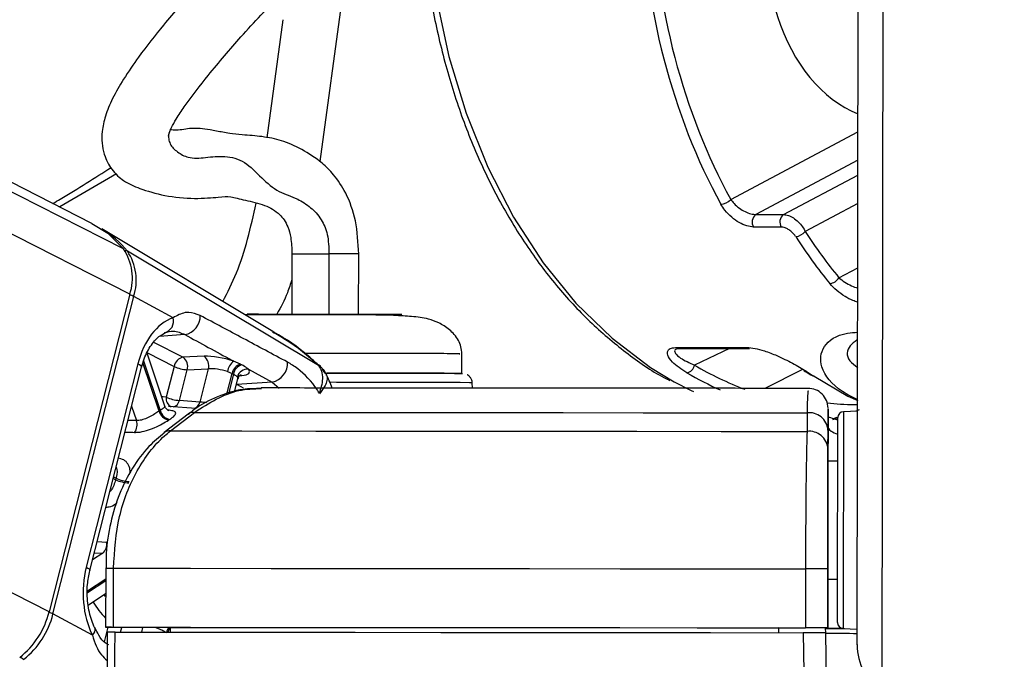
# Paper-space layout '2.5M DUO Surface Plate' of a CAD drawing. Header units: millimetres. Extents: x 20 to 18989, y 40 to 15016.
# Tile 7 of 109: x 3950 to 4050, y 6444 to 6509. Entities that reach past the tile are written whole.
import ezdxf

# ---------------------------------------------------------------- set-up
doc = ezdxf.new("R2010")
doc.units = ezdxf.units.MM
doc.layers.add('COMPONENT_GEOMETRY', color=7, linetype='Continuous')
doc.styles.add('SLDTEXTSTYLE1', font='TXT', dxfattribs={"width": 0.75})
doc.dimstyles.new('SLDDIMSTYLE0', dxfattribs={"dimtxt": 150, "dimasz": 6.604, "dimexe": 0, "dimexo": 0.0625, "dimgap": 37.5, "dimtad": 0, "dimtih": 1, "dimtoh": 1, "dimdec": 0, "dimlfac": 0.5, "dimrnd": 1e-09, "dimzin": 12, "dimdsep": 46, "dimtxsty": 'SLDTEXTSTYLE1', "dimsah": 1, "dimcen": 0.09, "dimadec": 0, "dimazin": 3, "dimtfac": 1, "dimtdec": 0, "dimtofl": 0, "dimtmove": 0, "dimatfit": 3, "dimfxl": 1, "dimfrac": 2, "dimtolj": 1, "dimtzin": 12, "dimarcsym": 0})

# ---------------------------------------------------------------- blocks, each defined once
blk = doc.blocks.new('_D_10')
at = {"layer": 'COMPONENT_GEOMETRY', "color": 7, "ltscale": 2}
for p, q in [((6638.52, 7959.49), (750.75, 7959.49)), ((757.1, 7959.49), (757.1, 5158.05)), ((757.1, 2118.49), (757.1, 4919.93)), ((6459.75, 2118.49), (750.75, 2118.49))]:
    blk.add_line(p, q, dxfattribs=at)
for points in [[(757.1, 7959.49), (756.08, 7952.89), (758.11, 7952.89)], [(757.1, 2118.49), (758.11, 2125.1), (756.08, 2125.1)]]:
    blk.add_solid(points, dxfattribs=at)
at = {"layer": 'COMPONENT_GEOMETRY', "color": 7, "ltscale": 2, "insert": (535.43, 5113.29), "char_height": 150, "attachment_point": 1, "style": 'SLDTEXTSTYLE1'}
blk.add_mtext('2921', dxfattribs=at)

psp = doc.layouts.new('2.5M DUO Surface Plate')

# ---------------------------------------------------------------- linework, layer by layer
at = {"color": 8, "linetype": 'Continuous', "lineweight": 25, "ltscale": 2}
for p, q in [((3952.6, 6448.43), (3632.68, 6611)), ((3960.82, 6480.76), (3704.51, 6611)), ((3960.18, 6485.39), (3712.99, 6611)), ((4037.47, 6440.27), (4037.67, 6586.54)), ((3982.77, 6513.25), (3980.18, 6494.27)), ((3974.8, 6496.7), (3976.44, 6508.7)), ((4022.03, 6490.41), (4034.98, 6497.29)), ((4034.97, 6494.4), (4024.58, 6488.88)), ((3959.48, 6493.03), (3953.7, 6489.65)), ((4027.41, 6488.88), (4034.97, 6492.9)), ((4034.97, 6490.01), (4029.62, 6487.16)), ((4033.05, 6482.45), (4034.96, 6483.46)), ((3966.43, 6476.66), (3963.86, 6476.48)), ((3966.24, 6474.36), (3963.27, 6475.87)), ((3962.61, 6474.81), (3965.34, 6473.42)), ((4021.9, 6475.24), (4018.34, 6473.55)), ((3963.8, 6468.86), (3962.16, 6473.78)), ((3962.23, 6474), (3963.92, 6468.94)), ((3980.01, 6473.56), (3980.04, 6473.53)), ((3970.72, 6470.6), (3971.26, 6472.7)), ((3971.38, 6472.64), (3970.87, 6470.64)), ((3972.03, 6472.48), (3972.24, 6472.5)), ((4025.54, 6471.19), (4029.37, 6473.13)), ((3971.69, 6471.57), (3971.72, 6471.58)), ((3971.72, 6471.58), (3971.7, 6471.59)), ((3975.31, 6471.82), (3976.03, 6471.22)), ((3961.01, 6469.38), (3961.5, 6467.91)), ((3961.5, 6467.91), (3960.65, 6467.93)), ((4032.44, 6468.03), (4032.79, 6468.15)), ((3959.38, 6461.88), (3959.14, 6462)), ((3959.18, 6462.18), (3959.42, 6462.05)), ((3958.46, 6455.51), (3957.5, 6455.55)), ((3958.07, 6454.41), (3957.04, 6453.72)), ((3957.22, 6454.44), (3958.07, 6454.41)), ((3956.53, 6450.59), (3958.37, 6451.81)), ((3958.37, 6451.61), (3956.53, 6450.39)), ((3958.36, 6449.97), (3958.22, 6450.2)), ((3958.59, 6446.87), (3958.21, 6445.39)), ((3959.88, 6446.37), (3960.01, 6446.86)), ((3962.13, 6446.86), (3962.01, 6446.37))]:
    psp.add_line(p, q, dxfattribs=at)
at = {"color": 7, "linetype": 'Continuous', "lineweight": 25, "ltscale": 2}
for p, q in [((3956.97, 6487.98), (3714.89, 6611)), ((4034.91, 6445.09), (4035.12, 6602.16)), ((4024.58, 6488.88), (4027.41, 6488.88)), ((4027.18, 6487.61), (4024.36, 6487.61)), ((3975.39, 6476.96), (3957.97, 6487.41)), ((3980.04, 6473.53), (3960.58, 6485.15)), ((3977.34, 6484.88), (3977.33, 6478.73)), ((3984.13, 6478.72), (3984.14, 6484.87)), ((3960.82, 6480.76), (3952.6, 6448.43)), ((3953, 6448.22), (3961.22, 6480.54)), ((3965.23, 6478.38), (3961.22, 6480.54)), ((3964.39, 6469.38), (3962.59, 6474.78)), ((3968.39, 6474.45), (3966.24, 6474.36)), ((3994.65, 6472.71), (3994.65, 6474.7)), ((4016.54, 6475.35), (4023.67, 6475.35)), ((4016.8, 6475.24), (4016.83, 6475.24)), ((4016.82, 6475.24), (4023.95, 6475.24)), ((3961.65, 6473.7), (3956.39, 6453)), ((3972.1, 6473.64), (3971.4, 6473.95)), ((3956.76, 6452.63), (3962.02, 6473.33)), ((3965.34, 6473.42), (3964.54, 6470.29)), ((3965.88, 6469.96), (3966.67, 6473.08)), ((3966.67, 6473.08), (3968.82, 6473.17)), ((3968.82, 6473.17), (3967.96, 6469.79)), ((3970.77, 6472.89), (3971.26, 6472.7)), ((3972.91, 6473.13), (3975.31, 6471.82)), ((3971.5, 6470.83), (3971.84, 6472.15)), ((3975.31, 6471.82), (3971.72, 6471.58)), ((3995.72, 6471.21), (3995.7, 6471.76)), ((4030.53, 6472.42), (4033.95, 6470.4)), ((3967.96, 6469.79), (3965.88, 6469.96)), ((4033.95, 6470.4), (4034.97, 6469.94)), ((3966.77, 6468.57), (3964.32, 6466.68)), ((3967.59, 6469.13), (3964.75, 6469.34)), ((3964.96, 6466.85), (3967.41, 6468.74)), ((4029.8, 6468.69), (4029.8, 6466.8)), ((4031.94, 6468.96), (4031.94, 6467.35)), ((4034.94, 6468.88), (4033.51, 6468.81)), ((4032.95, 6468.27), (4032.45, 6468.1)), ((4032.45, 6468.1), (4032.94, 6468.1)), ((4031.94, 6467.35), (4031.93, 6463.78)), ((4031.93, 6465.05), (4031.94, 6466.94)), ((4032.93, 6463.78), (4031.93, 6463.78)), ((4031.93, 6463.78), (4031.93, 6463.78)), ((4031.92, 6457.9), (4031.91, 6446.79)), ((3958.37, 6452.87), (3958.36, 6446.87)), ((3958.37, 6452.87), (3958.37, 6452.87)), ((3959.15, 6446.87), (3959.16, 6452.87)), ((4029.65, 6452.81), (4029.64, 6446.81)), ((4031.91, 6446.81), (4031.92, 6452.81)), ((4031.92, 6451.78), (4031.91, 6446.76)), ((4031.91, 6446.77), (4031.92, 6451.78)), ((4031.92, 6451.78), (4032.92, 6451.78)), ((3956.59, 6449.11), (3958.36, 6450.29)), ((3957.01, 6446.06), (3953, 6448.22)), ((3958.53, 6446.37), (3958.51, 6440.23)), ((3964.94, 6446.85), (3958.95, 6446.87)), ((3964.94, 6446.86), (3964.95, 6446.37)), ((4026.91, 6446.81), (4026.91, 6446.8)), ((4026.91, 6446.81), (4026.91, 6446.32)), ((4031.91, 6446.79), (4026.91, 6446.8)), ((4026.91, 6446.8), (4026.91, 6446.32)), ((4031.7, 6446.29), (4031.69, 6446.79)), ((4031.69, 6446.77), (4031.91, 6446.77)), ((4031.91, 6446.81), (4031.91, 6446.79)), ((4031.91, 6446.77), (4031.91, 6446.76)), ((4033.48, 6446.75), (4034.91, 6446.67)), ((4031.8, 6440.2), (4031.7, 6446.31))]:
    psp.add_line(p, q, dxfattribs=at)
at = {"color": 8, "linetype": 'Continuous', "lineweight": 25, "ltscale": 2, "flags": 128}
for points in [[(3991.29, 6516.72), (3992.04, 6511), (3993.32, 6504.97), (3995.08, 6499.19), (3997.28, 6493.71), (3999.9, 6488.62), (4002.91, 6483.98), (4006.27, 6479.85), (4009.94, 6476.28), (4013.87, 6473.31), (4016.27, 6471.86)], [(3977.38, 6484.88), (3977.36, 6484.88), (3977.76, 6484.88), (3978.61, 6484.88), (3979.79, 6484.88), (3981.11, 6484.88)], [(3961.65, 6473.7), (3961.82, 6473.6), (3961.94, 6473.51), (3962, 6473.42), (3962.02, 6473.35), (3962.02, 6473.33)], [(3972.39, 6471.2), (3972.18, 6471.33), (3971.72, 6471.58)], [(3995.7, 6471.76), (3995.43, 6471.76), (3994.47, 6471.77), (3992.87, 6471.77), (3990.7, 6471.78), (3988.05, 6471.78), (3985.06, 6471.79), (3981.87, 6471.79), (3981.22, 6471.8)], [(3964.54, 6470.29), (3964.22, 6470.33), (3964.07, 6470.34)], [(4033.51, 6468.81), (4033.51, 6468.79), (4033.51, 6468.26), (4033.5, 6467.02), (4033.5, 6465.15), (4033.5, 6462.77), (4033.5, 6460.05)], [(4032.94, 6467.95), (4032.92, 6467.95), (4032.73, 6468.02)], [(4033.5, 6460.05), (4033.49, 6457.18), (4033.49, 6454.35), (4033.48, 6451.76), (4033.48, 6449.57), (4033.48, 6447.94), (4033.48, 6446.99), (4033.48, 6446.75)], [(3956.39, 6453), (3956.56, 6452.9), (3956.68, 6452.8), (3956.74, 6452.72), (3956.76, 6452.64), (3956.76, 6452.63)], [(3957.01, 6446.06), (3957.15, 6446.24), (3957.25, 6446.41), (3957.29, 6446.57), (3957.29, 6446.72), (3957.26, 6446.79)]]:
    psp.add_lwpolyline(points, dxfattribs=at)
at = {"color": 7, "linetype": 'Continuous', "lineweight": 25, "ltscale": 2, "flags": 128}
for points in [[(3956.97, 6487.98), (3958.57, 6486.97), (3960.18, 6485.39)], [(3976.08, 6478.72), (3973.92, 6478.73), (3972.78, 6478.73), (3972.84, 6478.74), (3974.09, 6478.74), (3976.34, 6478.74), (3979.25, 6478.74), (3982.37, 6478.73), (3985.23, 6478.73), (3987.39, 6478.72), (3988.53, 6478.71), (3988.47, 6478.71), (3987.22, 6478.71), (3984.97, 6478.71), (3982.07, 6478.71), (3982.07, 6478.71)], [(3980.87, 6472.74), (3982.22, 6472.74), (3985.29, 6472.74), (3988.12, 6472.73), (3990.58, 6472.72), (3992.54, 6472.72), (3993.91, 6472.71), (3994.61, 6472.71), (3994.7, 6472.7)], [(3994.55, 6472.71), (3994.07, 6472.71), (3992.84, 6472.72), (3991, 6472.72), (3988.65, 6472.73), (3985.89, 6472.73), (3982.87, 6472.74), (3980.9, 6472.74)], [(4029.72, 6472.93), (4029.61, 6472.94), (4029.52, 6472.98), (4029.52, 6472.98)], [(4030.53, 6472.42), (4030.42, 6472.44), (4030.34, 6472.48)], [(4016.27, 6471.86), (4018, 6470.98), (4018.24, 6470.87)], [(3967.41, 6468.74), (3974.41, 6468.74), (3981.69, 6468.74), (3989.23, 6468.73), (3997, 6468.72), (4004.98, 6468.72), (4013.12, 6468.71), (4021.41, 6468.7), (4029.8, 6468.69)], [(4032.93, 6459.93), (4032.93, 6462.5), (4032.93, 6464.75), (4032.94, 6466.52), (4032.94, 6467.7), (4032.94, 6468.2), (4032.94, 6468.21)], [(3964.96, 6466.85), (3972.22, 6466.85), (3979.78, 6466.84), (3987.61, 6466.84), (3995.69, 6466.83), (4003.98, 6466.83), (4012.45, 6466.82), (4021.07, 6466.81), (4029.8, 6466.8)], [(4031.93, 6463.78), (4031.93, 6463.67), (4031.93, 6463.34), (4031.93, 6462.8), (4031.93, 6462.07), (4031.93, 6461.18), (4031.93, 6460.16), (4031.93, 6459.05), (4031.92, 6457.9)], [(4032.93, 6463.78), (4032.93, 6464.11), (4032.93, 6464.38)], [(4032.91, 6447.35), (4032.91, 6447.57), (4032.91, 6448.48), (4032.91, 6450.02), (4032.92, 6452.08), (4032.92, 6454.54), (4032.92, 6457.22), (4032.93, 6459.93)], [(3959.16, 6452.87), (3967.02, 6452.87), (3975.22, 6452.86), (3983.73, 6452.86), (3992.51, 6452.85), (4001.54, 6452.84), (4010.76, 6452.83), (4020.14, 6452.82), (4029.65, 6452.81)], [(4032.91, 6451.18), (4032.92, 6451.32), (4032.92, 6451.78)], [(3958.95, 6446.87), (3958.68, 6446.87), (3958.49, 6446.87), (3958.38, 6446.87), (3958.36, 6446.87), (3958.44, 6446.87), (3958.6, 6446.87), (3958.84, 6446.87), (3959.15, 6446.87)], [(3959.15, 6446.87), (3967.01, 6446.87), (3975.21, 6446.86), (3983.72, 6446.86), (3992.51, 6446.85), (4001.53, 6446.84), (4010.75, 6446.83), (4020.13, 6446.82), (4029.64, 6446.81)], [(3959.3, 6440.19), (3959.31, 6444.19), (3959.32, 6446.37)], [(3959.32, 6446.37), (3967.14, 6446.37), (3975.3, 6446.36), (3983.77, 6446.36), (3992.51, 6446.35), (4001.48, 6446.34), (4010.64, 6446.33), (4019.97, 6446.32), (4029.42, 6446.31)], [(3964.94, 6446.86), (3971.94, 6446.86), (3979.2, 6446.85), (3986.7, 6446.85), (3994.42, 6446.84), (4002.33, 6446.83), (4010.4, 6446.83), (4018.6, 6446.82), (4026.91, 6446.81)], [(4031.69, 6446.75), (4032.21, 6446.75), (4033.61, 6446.74)], [(4029.42, 6446.31), (4029.49, 6442.31), (4029.53, 6440.14)]]:
    psp.add_lwpolyline(points, dxfattribs=at)
at = {"color": 7, "linetype": 'Continuous', "lineweight": 25, "ltscale": 4}
for centre, radius, start, end in [((4020.89, 6491.5), 1.58, 275.1042, 316.3061), ((4025.17, 6488.12), 0.957, 127.5687, 212.1728), ((4027.99, 6488.12), 0.957, 127.5687, 212.1728), ((3952.75, 6478.76), 10.11, 39.2304, 58.888), ((4028.5, 6488.07), 1.44, 275.8536, 321.1582), ((3955.78, 6482.42), 5.31, 341.7282, 34.0238), ((3956.2, 6482.2), 5.28, 341.7291, 34.0211), ((4031.97, 6483.11), 1.27, 277.0791, 328.6097), ((3966.06, 6478.56), 1.94, 280.8527, 1.3328), ((3964.08, 6478.02), 1.2, 283.6776, 17.4407), ((3967.66, 6473.49), 1.21, 344.4887, 52.3673), ((4023.96, 6475.69), 0.444, 230.0288, 269.1423), ((3966.5, 6473.2), 1.19, 102.5658, 169.3393), ((3965.51, 6473.4), 1.21, 344.4845, 52.3747), ((3972.33, 6472.67), 1.58, 125.84, 171.772), ((3972.46, 6472.47), 1.23, 107.0087, 168.7722), ((3972.58, 6472.4), 1.23, 107.1943, 168.7652), ((3974.95, 6473.73), 1.94, 280.8652, 4.0205), ((4017.34, 6473.76), 1.02, 282.9147, 348.0857), ((3966.86, 6476.62), 3.54, 244.6023, 266.9981), ((3972.81, 6472.07), 1.07, 84.6464, 164.9462), ((4029.94, 6469.18), 2, 359.8737, 91.279), ((3966.06, 6473.5), 3.55, 244.6195, 266.9808), ((3968.9, 6461.33), 9.1, 123.2398, 124.1293), ((3965.03, 6469.22), 1.28, 196.1784, 258.4546), ((3965.14, 6469.27), 1.27, 195.3711, 258.2991), ((3967.3, 6467.85), 0.898, 82.7548, 126.3557), ((4030.03, 6466.8), 1.91, 4.223, 97.0661), ((4033.54, 6468.21), 0.6, 92.923, 179.923), ((3960.21, 6467.5), 1.36, 324.0473, 17.3889), ((3969.32, 6461.24), 8.11, 123.1732, 124.0896), ((4030.03, 6464.91), 1.91, 4.2124, 96.9851), ((3970.99, 6459.02), 11.96, 165.3001, 166.1552), ((3960.9, 6465.17), 3.62, 245.1524, 267.0595), ((3960.94, 6465.18), 3.48, 244.079, 266.9159), ((3957.27, 6455.31), 1.21, 311.5812, 9.5656), ((4029.72, 6030.21), 422.6, 89.7017, 90.0095), ((3944.34, 6450.49), 8.52, 308.2179, 346.019), ((3944.78, 6450.26), 8.47, 308.2135, 346.0211), ((4029.69, 6015.34), 431.47, 89.7049, 90.0063), ((4033.59, 6588.57), 141.81, 269.3204, 269.939), ((4033.51, 6447.35), 0.6, 179.923, 266.923), ((4035.18, 6836.25), 390, 269.488, 269.9642), ((4040.74, 6445.11), 5.84, 180.1169, 235.9062)]:
    psp.add_arc(centre, radius, start, end, dxfattribs=at)
at = {"color": 8, "linetype": 'Continuous', "lineweight": 25, "ltscale": 4}
for centre, radius, start, end in [((3960.37, 6484.77), 0.432, 60.9376, 96.3195), ((3981.37, 6052.68), 432.2, 89.6398, 90.0345), ((3960.44, 6479.05), 1.68, 62.4593, 77.4689), ((4016.83, 6475.69), 0.447, 230.1987, 268.9723), ((3965.41, 6470.12), 0.885, 168.7102, 244.5837), ((3965.03, 6470.13), 0.864, 287.4582, 348.6073), ((3967.1, 6469.97), 0.874, 289.3609, 348.4534), ((3964.85, 6465.96), 0.896, 82.8823, 127.2869), ((3958.89, 6356.39), 96.47, 89.8433, 90.3124), ((3966.33, 6455.3), 10.95, 212.3569, 223.2929), ((3952.11, 6446.4), 2.02, 63.7339, 76.2054), ((3966, 6445.97), 1.49, 143.5154, 164.3321), ((3966.11, 6445.93), 1.47, 143.0935, 162.8741), ((3950.46, 6444.46), 0.964, 218.1787, 242.8022)]:
    psp.add_arc(centre, radius, start, end, dxfattribs=at)
at = {"color": 7, "linetype": 'Continuous', "lineweight": 25, "ltscale": 4}
for centre, major_axis, ratio, start_param, end_param in [((4038.72, 6516.59), (0.16, 18.2), 0.718681, 1.145085, 2.863537), ((4058.71, 6524.1), (0.48, 56), 0.718516, 2.309933, 2.431886), ((4059.26, 6524.1), (0.48, 55.2), 0.718681, 2.310027, 2.43198), ((3966.29, 6471.2), (0.17, 7.38), 0.672041, 0.250533, 1.241199), ((3970.15, 6473.5), (2.74, -0.59), 0.275805, 1.154069, 2.323762), ((3969.95, 6472.56), (1.77, -0.34), 0.295802, 1.146891, 2.316584), ((3970.27, 6473.43), (2.74, -0.59), 0.275805, 5.570075, 6.621048), ((4045.33, 6524.1), (-0.45, 56), 0.695649, 2.717805, 2.740465), ((3961.03, 6450.5), (0.17, 7.38), 0.672041, 1.241199, 2.231865)]:
    psp.add_ellipse(centre, major_axis=major_axis, ratio=ratio, start_param=start_param, end_param=end_param, dxfattribs=at)
at = {"color": 8, "linetype": 'Continuous', "lineweight": 25, "ltscale": 4}
for centre, major_axis, ratio, start_param, end_param in [((4053.05, 6524.1), (0.48, 56), 0.718516, 1.626716, 2.233375), ((4053.6, 6524.1), (0.48, 55.2), 0.718681, 1.631924, 2.233469), ((4032.43, 6524.15), (-5.05, 55.08), 0.732786, 2.66342, 2.794826), ((4031.89, 6524.1), (-5.04, 55.88), 0.732463, 2.664481, 2.750977), ((3970.07, 6472.5), (1.77, -0.34), 0.295802, 6.265596, 6.61387)]:
    psp.add_ellipse(centre, major_axis=major_axis, ratio=ratio, start_param=start_param, end_param=end_param, dxfattribs=at)
at = {"color": 7, "linetype": 'Continuous', "lineweight": 25, "ltscale": 2}
for points, knots in [([(3990.72, 6516.83), (3990.91, 6515.06), (3991.32, 6511.32), (3992.49, 6505.77), (3994.09, 6500.23), (3996.11, 6494.97), (3998.53, 6490.03), (4001.31, 6485.47), (4004.43, 6481.35), (4007.85, 6477.7), (4011.56, 6474.64), (4014.24, 6472.74), (4015.71, 6472.05), (4015.83, 6472)], [0, 0, 0, 0, 0.090499, 0.190616, 0.290767, 0.390958, 0.491189, 0.591447, 0.691694, 0.791879, 0.891922, 0.991731, 1, 1, 1, 1]), ([(3970.78, 6515.54), (3969.68, 6514.34), (3967.51, 6511.98), (3964.45, 6508.45), (3962, 6505.35), (3960.24, 6502.8), (3959.06, 6500.76), (3958.31, 6498.94), (3957.89, 6497.06), (3958.04, 6495.15), (3959.03, 6493.27), (3960.29, 6492.18), (3961.91, 6491.48), (3964.43, 6490.72), (3967.45, 6490.44), (3970.05, 6490.67), (3971.03, 6490.76), (3972.41, 6490.36), (3974.27, 6489.97), (3975.39, 6489.44), (3976.16, 6488.87), (3976.87, 6487.93), (3977.28, 6486.46), (3977.32, 6485.45), (3977.34, 6484.88)], [0, 0, 0, 0, 0.078657, 0.154625, 0.21657, 0.255939, 0.288853, 0.317898, 0.344465, 0.385221, 0.416072, 0.454405, 0.502262, 0.562057, 0.628033, 0.692323, 0.754406, 0.814574, 0.87019, 0.896147, 0.922756, 0.955881, 0.975205, 1, 1, 1, 1]), ([(3964.83, 6497.13), (3964.83, 6497.17), (3964.86, 6497.25), (3964.95, 6497.46), (3965.15, 6497.9), (3965.62, 6498.73), (3966.84, 6500.56), (3969.09, 6503.43), (3972.37, 6507.27), (3974.85, 6509.92), (3976.2, 6511.37)], [0, 0, 0, 0, 0.011179, 0.026745, 0.046017, 0.099516, 0.175963, 0.384854, 0.663566, 1, 1, 1, 1]), ([(3984.14, 6484.87), (3984.08, 6486.01), (3983.96, 6488.22), (3982.95, 6491.01), (3981.7, 6492.88), (3980.19, 6494.39), (3978.24, 6495.61), (3976.37, 6496.44), (3974.43, 6496.83), (3972.5, 6496.97), (3971.05, 6497.1), (3970.15, 6497.28), (3968.55, 6497.6), (3967.01, 6497.73), (3965.81, 6497.41), (3965.13, 6497.48), (3964.91, 6497.51)], [0, 0, 0, 0, 0.0803004, 0.1553163, 0.2181753, 0.2682013, 0.3485324, 0.4355729, 0.5134922, 0.5811112, 0.6262893, 0.6584949, 0.7152773, 0.8228062, 0.9411571, 1, 1, 1, 1]), ([(3964.76, 6496.87), (3964.76, 6496.87), (3964.77, 6496.87), (3964.77, 6496.96), (3964.81, 6497.08), (3964.83, 6497.13)], [0, 0, 0, 0, 0.214598, 0.683205, 1, 1, 1, 1]), ([(3953, 6490), (3953.25, 6490.15), (3955.37, 6491.43), (3957.25, 6492.61), (3958.91, 6493.66)], [0, 0, 0, 0, 0.116724, 1, 1, 1, 1]), ([(4024.36, 6487.61), (4024.13, 6487.63), (4023.67, 6487.68), (4022.87, 6488.04), (4022.1, 6488.59), (4021.45, 6489.25), (4021.16, 6489.72), (4021.03, 6489.92)], [0, 0, 0, 0, 0.1997559, 0.3998796, 0.6070509, 0.8265595, 1, 1, 1, 1]), ([(4022.03, 6490.41), (4022.14, 6490.27), (4022.38, 6489.96), (4022.89, 6489.52), (4023.48, 6489.16), (4024.08, 6488.92), (4024.42, 6488.89), (4024.58, 6488.88)], [0, 0, 0, 0, 0.1748784, 0.3963686, 0.6043046, 0.8032195, 1, 1, 1, 1]), ([(4027.41, 6488.88), (4027.57, 6488.86), (4027.89, 6488.82), (4028.42, 6488.55), (4028.92, 6488.15), (4029.35, 6487.66), (4029.54, 6487.32), (4029.62, 6487.16)], [0, 0, 0, 0, 0.203151, 0.4043313, 0.6084169, 0.8217332, 1, 1, 1, 1]), ([(4028.64, 6486.63), (4028.58, 6486.72), (4028.44, 6486.92), (4028.15, 6487.19), (4027.82, 6487.42), (4027.48, 6487.58), (4027.28, 6487.6), (4027.18, 6487.61)], [0, 0, 0, 0, 0.183062, 0.40002, 0.604344, 0.802373, 1, 1, 1, 1]), ([(3968, 6478.61), (3967.6, 6478.76), (3967.08, 6478.96), (3966.18, 6478.88), (3965.64, 6478.6), (3965.23, 6478.38)], [0, 0, 0, 0, 0.417875, 0.554013, 1, 1, 1, 1]), ([(3976.88, 6473.86), (3975.38, 6474.66), (3972.42, 6476.24), (3969.46, 6477.82), (3968, 6478.61)], [0, 0, 0, 0, 0.50674, 1, 1, 1, 1]), ([(3994.65, 6474.7), (3994.63, 6474.94), (3994.59, 6475.43), (3994.21, 6476.32), (3993.41, 6477.22), (3992.3, 6477.88), (3990.89, 6478.38), (3989.68, 6478.49), (3987.27, 6478.65), (3984.67, 6478.66), (3981.9, 6478.67), (3979.83, 6478.67), (3977.83, 6478.67), (3975.97, 6478.67), (3974.32, 6478.67), (3973.16, 6478.67), (3972.7, 6478.66), (3972.57, 6478.66)], [0, 0, 0, 0, 0.024906, 0.050235, 0.102269, 0.154156, 0.203772, 0.301265, 0.389485, 0.542578, 0.614661, 0.68583, 0.75609, 0.826013, 0.897161, 0.969796, 1, 1, 1, 1]), ([(3962.02, 6473.33), (3962.1, 6473.62), (3962.35, 6474.48), (3962.99, 6475.67), (3963.84, 6476.57), (3964.35, 6476.8), (3964.58, 6476.9)], [0, 0, 0, 0, 0.156393, 0.463097, 0.767224, 1, 1, 1, 1]), ([(3964.37, 6476.86), (3964.67, 6476.94), (3965.36, 6477.13), (3966.04, 6476.83), (3966.43, 6476.66)], [0, 0, 0, 0, 0.42976, 1, 1, 1, 1]), ([(3966.43, 6476.66), (3968.02, 6475.79), (3969.68, 6474.89), (3971.34, 6473.99), (3971.4, 6473.95)], [0, 0, 0, 0, 0.961058, 1, 1, 1, 1]), ([(3980.02, 6473.57), (3979.69, 6473.87), (3978.31, 6475.14), (3976.68, 6476.27), (3975.34, 6476.99), (3975.26, 6477.03)], [0, 0, 0, 0, 0.227055, 0.954384, 1, 1, 1, 1]), ([(3980.04, 6473.53), (3978.97, 6474.46), (3977.51, 6475.72), (3975.81, 6476.66), (3975.36, 6476.91)], [0, 0, 0, 0, 0.735851, 1, 1, 1, 1]), ([(4017.57, 6472.77), (4017.02, 6473.13), (4016.1, 6473.73), (4015.56, 6474.53), (4015.57, 6475.02), (4015.91, 6475.3), (4016.34, 6475.33), (4016.54, 6475.35)], [0, 0, 0, 0, 0.343352, 0.565892, 0.738592, 0.878696, 1, 1, 1, 1]), ([(4016.51, 6475.21), (4016.5, 6475.21), (4016.48, 6475.19), (4016.57, 6475.24), (4016.74, 6475.24), (4016.8, 6475.24)], [0, 0, 0, 0, 0.088404, 0.694581, 1, 1, 1, 1]), ([(4023.67, 6475.35), (4023.94, 6475.33), (4024.48, 6475.29), (4025.56, 6474.99), (4026.9, 6474.47), (4028.4, 6473.73), (4029.27, 6473.2), (4029.72, 6472.93)], [0, 0, 0, 0, 0.1423521, 0.2846815, 0.4732543, 0.728856, 1, 1, 1, 1]), ([(3972.22, 6473.58), (3972.21, 6473.58), (3972.17, 6473.6), (3972.13, 6473.62), (3972.1, 6473.64)], [0, 0, 0, 0, 0.237265, 1, 1, 1, 1]), ([(3972.91, 6473.13), (3972.86, 6473.17), (3972.67, 6473.32), (3972.41, 6473.47), (3972.22, 6473.58)], [0, 0, 0, 0, 0.27454, 1, 1, 1, 1]), ([(3980.11, 6470.71), (3980.04, 6470.83), (3979.44, 6471.81), (3978.3, 6473.01), (3977.23, 6473.65), (3976.88, 6473.86)], [0, 0, 0, 0, 0.0822782, 0.7008284, 1, 1, 1, 1]), ([(3980.04, 6473.53), (3980.16, 6473.34), (3980.39, 6472.95), (3980.47, 6472.2), (3980.37, 6471.44), (3980.19, 6470.94), (3980.11, 6470.71)], [0, 0, 0, 0, 0.261813, 0.541772, 0.790415, 1, 1, 1, 1]), ([(3980.84, 6472.62), (3980.84, 6472.62), (3980.84, 6472.62), (3980.84, 6472.62), (3980.63, 6472.75), (3980.55, 6473.06), (3980.33, 6473.32), (3980.21, 6473.47), (3980.12, 6473.55), (3980.06, 6473.61)], [0, 0, 0, 0, 0.000114, 0.000227, 0.000517, 0.550088, 0.67093, 0.789011, 1, 1, 1, 1]), ([(3971.26, 6472.7), (3971.29, 6472.69), (3971.33, 6472.67), (3971.37, 6472.65), (3971.38, 6472.64)], [0, 0, 0, 0, 0.763326, 1, 1, 1, 1]), ([(3971.38, 6472.64), (3971.5, 6472.57), (3971.67, 6472.47), (3971.75, 6472.37), (3971.78, 6472.34)], [0, 0, 0, 0, 0.718793, 1, 1, 1, 1]), ([(3971.86, 6472.14), (3971.87, 6472.21), (3971.91, 6472.38), (3972.08, 6472.55), (3972.18, 6472.6), (3972.16, 6472.59), (3972.16, 6472.59)], [0, 0, 0, 0, 0.234915, 0.606413, 0.924089, 1, 1, 1, 1]), ([(3981.45, 6471.22), (3981.25, 6471.71), (3980.98, 6472.37), (3980.65, 6472.97), (3980.56, 6473.13)], [0, 0, 0, 0, 0.7398461, 1, 1, 1, 1]), ([(3995.68, 6471.75), (3995.69, 6471.78), (3995.7, 6471.92), (3995.61, 6472.15), (3995.44, 6472.38), (3995.3, 6472.51), (3995.21, 6472.56), (3995.2, 6472.57)], [0, 0, 0, 0, 0.089552, 0.432107, 0.707202, 0.938965, 1, 1, 1, 1]), ([(4029.52, 6472.98), (4029.59, 6472.94), (4029.86, 6472.77), (4030.13, 6472.6), (4030.34, 6472.48)], [0, 0, 0, 0, 0.250001, 1, 1, 1, 1]), ([(3974.19, 6471.16), (3973.58, 6471.16), (3972.07, 6471.15), (3969.75, 6470.39), (3967.89, 6469.47), (3966.97, 6468.69), (3966.79, 6468.53)], [0, 0, 0, 0, 0.234404, 0.574129, 0.912656, 1, 1, 1, 1]), ([(3967.41, 6468.74), (3968.89, 6469.68), (3971.08, 6471.08), (3973.45, 6471.15), (3974.23, 6471.17)], [0, 0, 0, 0, 0.673307, 1, 1, 1, 1]), ([(4029.94, 6471.18), (4028.93, 6471.18), (4024.95, 6471.19), (4018.07, 6471.19), (4009.41, 6471.2), (4000.95, 6471.21), (3992.73, 6471.22), (3984.79, 6471.22), (3978.65, 6471.22), (3975.22, 6471.23), (3974.22, 6471.23)], [0, 0, 0, 0, 0.050577, 0.198679, 0.346806, 0.494935, 0.643064, 0.791198, 0.939337, 1, 1, 1, 1]), ([(3963.8, 6468.86), (3963.66, 6468.77), (3963.38, 6468.58), (3962.84, 6468.28), (3962.29, 6468.03), (3961.83, 6467.91), (3961.58, 6467.91), (3961.5, 6467.91)], [0, 0, 0, 0, 0.219855, 0.44037, 0.663126, 0.885481, 1, 1, 1, 1]), ([(3964.79, 6468.91), (3964.8, 6468.91), (3964.81, 6468.91), (3964.73, 6468.93), (3964.57, 6469.06), (3964.41, 6469.25), (3964.4, 6469.37), (3964.4, 6469.38)], [0, 0, 0, 0, 0.069889, 0.319467, 0.599781, 0.98003, 1, 1, 1, 1]), ([(3964.88, 6468.03), (3964.98, 6468.1), (3965.25, 6468.28), (3965.51, 6468.54), (3965.53, 6468.75), (3965.27, 6468.9), (3964.89, 6468.95), (3964.7, 6468.97)], [0, 0, 0, 0, 0.116686, 0.333008, 0.551913, 0.773855, 1, 1, 1, 1]), ([(4031.94, 6466.94), (4031.94, 6467.73), (4031.94, 6469.38), (4031.94, 6469.1), (4031.94, 6468.96)], [0, 0, 0, 0, 0.4842069, 1, 1, 1, 1]), ([(4035.1, 6469), (4035.07, 6468.99), (4034.97, 6468.93), (4034.85, 6468.9), (4034.76, 6468.87)], [0, 0, 0, 0, 0.227621, 1, 1, 1, 1]), ([(3961.31, 6466.71), (3961.43, 6466.71), (3961.8, 6466.71), (3962.5, 6466.86), (3963.35, 6467.18), (3964.16, 6467.57), (3964.57, 6467.83), (3964.77, 6467.96)], [0, 0, 0, 0, 0.119584, 0.349283, 0.573036, 0.788426, 1, 1, 1, 1]), ([(4032.73, 6468.02), (4032.69, 6468.04), (4032.32, 6468.13), (4032.12, 6468.21), (4031.94, 6468.28)], [0, 0, 0, 0, 0.128098, 1, 1, 1, 1]), ([(3964.34, 6466.64), (3963.8, 6466.21), (3962.59, 6465.22), (3961.04, 6463.1), (3959.71, 6460.47), (3958.82, 6457.52), (3958.38, 6454.94), (3958.41, 6453.38), (3958.42, 6452.87)], [0, 0, 0, 0, 0.147961, 0.335746, 0.526889, 0.717776, 0.908412, 1, 1, 1, 1]), ([(3959.16, 6452.87), (3959.28, 6454.66), (3959.53, 6458.23), (3961.44, 6462.97), (3963.48, 6465.64), (3964.76, 6466.69), (3964.96, 6466.85)], [0, 0, 0, 0, 0.3136559, 0.6271289, 0.9415977, 1, 1, 1, 1]), ([(4029.8, 6466.8), (4029.77, 6465.78), (4029.72, 6463.73), (4029.67, 6459.01), (4029.65, 6455.17), (4029.65, 6453.1), (4029.65, 6452.81)], [0, 0, 0, 0, 0.317076, 0.634482, 0.949893, 1, 1, 1, 1]), ([(4031.92, 6452.81), (4031.92, 6453.06), (4031.92, 6454.87), (4031.92, 6458.23), (4031.93, 6462.36), (4031.93, 6464.15), (4031.93, 6465.05)], [0, 0, 0, 0, 0.0500761, 0.3653129, 0.682704, 1, 1, 1, 1]), ([(3957.26, 6446.79), (3957.15, 6447.04), (3956.82, 6447.79), (3956.49, 6449.29), (3956.44, 6451.08), (3956.66, 6452.16), (3956.76, 6452.63)], [0, 0, 0, 0, 0.152662, 0.457019, 0.763386, 1, 1, 1, 1]), ([(3958.7, 6445.07), (3958.57, 6445.13), (3958.19, 6445.29), (3957.74, 6445.88), (3957.4, 6446.57), (3957.27, 6446.83)], [0, 0, 0, 0, 0.251887, 0.710047, 1, 1, 1, 1]), ([(3959.32, 6446.37), (3959.16, 6446.37), (3958.83, 6446.37), (3958.56, 6446.37), (3958.55, 6446.37), (3958.55, 6446.37)], [0, 0, 0, 0, 0.364838, 0.729662, 1, 1, 1, 1]), ([(4031.7, 6446.31), (4031.68, 6446.31), (4031.63, 6446.31), (4031.29, 6446.31), (4030.78, 6446.31), (4030.13, 6446.31), (4029.66, 6446.31), (4029.42, 6446.31)], [0, 0, 0, 0, 0.197584, 0.395119, 0.592691, 0.790307, 1, 1, 1, 1])]:
    psp.add_open_spline(points, degree=3, knots=knots, dxfattribs=at)
at = {"color": 8, "linetype": 'Continuous', "lineweight": 25, "ltscale": 2}
for points, knots in [([(3964.82, 6497.13), (3964.82, 6497.13), (3964.75, 6496.92), (3964.78, 6496.53), (3964.99, 6495.82), (3965.68, 6495.22), (3966.88, 6494.53), (3968.57, 6494.69), (3970.55, 6494.9), (3972.57, 6494.39), (3974.21, 6492.58), (3975.95, 6491.12), (3977.73, 6490.63), (3979.2, 6489.69), (3980.3, 6488.56), (3981.05, 6486.87), (3981.09, 6485.55), (3981.11, 6484.88)], [0, 0, 0, 0, 0.00021, 0.019352, 0.044613, 0.107487, 0.175923, 0.270581, 0.370826, 0.476045, 0.582173, 0.684853, 0.779333, 0.8451, 0.903181, 0.950478, 1, 1, 1, 1]), ([(3970.29, 6480.02), (3970.78, 6480.97), (3972.34, 6483.99), (3973.14, 6487.58), (3973.69, 6490.04)], [0, 0, 0, 0, 0.315712, 1, 1, 1, 1]), ([(3981.11, 6484.88), (3981.1, 6483.31), (3981.08, 6481.26), (3981.09, 6479.21), (3981.09, 6478.73)], [0, 0, 0, 0, 0.767055, 1, 1, 1, 1]), ([(3977.34, 6482.29), (3977.19, 6481.83), (3976.79, 6480.55), (3976.19, 6479.44), (3975.81, 6478.74)], [0, 0, 0, 0, 0.36349, 1, 1, 1, 1]), ([(4034.95, 6479.96), (4034.8, 6480.01), (4034.37, 6480.15), (4033.62, 6480.55), (4032.78, 6481.14), (4032.35, 6481.61), (4032.12, 6481.85)], [0, 0, 0, 0, 0.148546, 0.401495, 0.691537, 1, 1, 1, 1]), ([(4033.05, 6482.45), (4033.24, 6482.29), (4033.61, 6482), (4034.28, 6481.63), (4034.75, 6481.46), (4034.96, 6481.38)], [0, 0, 0, 0, 0.368892, 0.713363, 1, 1, 1, 1]), ([(4034.97, 6470.02), (4034.43, 6470.29), (4032.62, 6471.19), (4031.01, 6473.23), (4031.23, 6475.51), (4032.92, 6476.75), (4034.62, 6476.88), (4034.98, 6476.91)], [0, 0, 0, 0, 0.130154, 0.433721, 0.685534, 0.933917, 1, 1, 1, 1]), ([(4034.87, 6476.1), (4034.63, 6475.92), (4033.86, 6475.34), (4033.72, 6474.22), (4034.67, 6473.53), (4034.98, 6473.31)], [0, 0, 0, 0, 0.235721, 0.750341, 1, 1, 1, 1]), ([(3994.38, 6474.71), (3994.44, 6474.71), (3994.63, 6474.71), (3992.67, 6474.72), (3988.88, 6474.73), (3983.84, 6474.74), (3980.31, 6474.74), (3978.62, 6474.74)], [0, 0, 0, 0, 0.103133, 0.331904, 0.560666, 0.789434, 1, 1, 1, 1]), ([(4016.52, 6475.19), (4016.45, 6475.15), (4016.26, 6475.05), (4016.39, 6474.71), (4016.97, 6474.18), (4017.82, 6473.79), (4018.34, 6473.55)], [0, 0, 0, 0, 0.118604, 0.316678, 0.58102, 1, 1, 1, 1]), ([(3980.78, 6472.58), (3980.83, 6472.54), (3980.98, 6472.41), (3980.92, 6472), (3980.73, 6471.41), (3980.37, 6470.93), (3980.16, 6470.64)], [0, 0, 0, 0, 0.112409, 0.387506, 0.641211, 1, 1, 1, 1]), ([(4029.94, 6470.89), (4029.92, 6470.95), (4029.88, 6471.06), (4029.84, 6470), (4029.81, 6469.05), (4029.8, 6468.69)], [0, 0, 0, 0, 0.36512, 0.760191, 1, 1, 1, 1]), ([(3968.68, 6469.73), (3968.52, 6469.74), (3968.25, 6469.77), (3968.04, 6469.79), (3967.96, 6469.79)], [0, 0, 0, 0, 0.622956, 1, 1, 1, 1]), ([(4031.85, 6469.73), (4032.75, 6469.63), (4033.73, 6469.52), (4034.87, 6469.55), (4034.97, 6469.55)], [0, 0, 0, 0, 0.912627, 1, 1, 1, 1]), ([(3964.39, 6469.38), (3964.38, 6469.34), (3964.38, 6469.27), (3964.17, 6469.11), (3963.98, 6468.98), (3963.92, 6468.94)], [0, 0, 0, 0, 0.374422, 0.779595, 1, 1, 1, 1]), ([(3960.34, 6466.73), (3960.45, 6466.73), (3960.77, 6466.72), (3961.09, 6466.71), (3961.31, 6466.71)], [0, 0, 0, 0, 0.3379151, 1, 1, 1, 1]), ([(4031.94, 6467.35), (4031.97, 6467.17), (4032.01, 6466.89), (4032.68, 6466.62), (4032.94, 6466.52)], [0, 0, 0, 0, 0.626605, 1, 1, 1, 1]), ([(3960.84, 6462.53), (3960.85, 6462.66), (3960.86, 6463.04), (3960.65, 6463.53), (3960.24, 6463.95), (3959.82, 6464.03), (3959.61, 6464.07)], [0, 0, 0, 0, 0.137079, 0.420287, 0.707429, 1, 1, 1, 1]), ([(3959.44, 6463.18), (3959.47, 6463.08), (3959.55, 6462.86), (3959.52, 6462.45), (3959.45, 6462.16), (3959.42, 6462.05)], [0, 0, 0, 0, 0.31895, 0.760051, 1, 1, 1, 1]), ([(3959.38, 6461.88), (3959.32, 6461.69), (3959.21, 6461.31), (3959, 6460.88), (3958.84, 6460.72), (3958.8, 6460.68)], [0, 0, 0, 0, 0.435283, 0.871817, 1, 1, 1, 1]), ([(3958.34, 6459.07), (3958.46, 6459.09), (3958.82, 6459.13), (3959.23, 6459.29), (3959.48, 6459.54), (3959.53, 6459.59)], [0, 0, 0, 0, 0.295715, 0.863722, 1, 1, 1, 1]), ([(3963.47, 6446.85), (3963.59, 6446.81), (3963.89, 6446.69), (3964.26, 6446.5), (3964.48, 6446.39), (3964.56, 6446.35)], [0, 0, 0, 0, 0.276658, 0.745233, 1, 1, 1, 1]), ([(3957.01, 6446.06), (3957.27, 6445.31), (3957.63, 6444.24), (3958.31, 6443.68), (3958.52, 6443.5)], [0, 0, 0, 0, 0.69586, 1, 1, 1, 1])]:
    psp.add_open_spline(points, degree=3, knots=knots, dxfattribs=at)

# ---------------------------------------------------------------- dimensions: what is measured, and where the dimension line sits
at = {"layer": 'COMPONENT_GEOMETRY', "color": 7, "ltscale": 2}
dim = psp.add_linear_dim(base=(757.09728543, 7959.49114567), p1=(6462.28916435, 2118.49114567), p2=(6641.06280495, 7959.49114567), angle=90, dimstyle='SLDDIMSTYLE0', dxfattribs=at)
dim.commit()
dim.dimension.update_dxf_attribs({"geometry": '_D_10', "text_midpoint": (757.09728543, 5038.99114567), "dimtype": 160})

doc.saveas('drawing.dxf')
